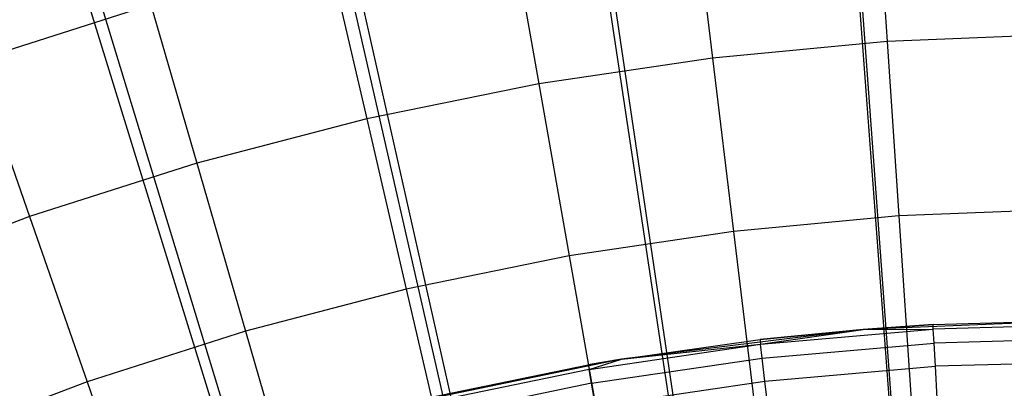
# Model space of a CAD drawing. Extents: x 0.1 to 20.1, y -10 to 10.
# Tile 108 of 127: x 9.517 to 10.045, y 1.563 to 1.761. Entities that reach past the tile are written whole.
import ezdxf

# ---------------------------------------------------------------- set-up
doc = ezdxf.new("R2010")
doc.units = 0
doc.header["$LTSCALE"] = 2.54
doc.layers.get('0').update_dxf_attribs({"linetype": 'CONTINUOUS'})

# ---------------------------------------------------------------- blocks, each defined once
blk = doc.blocks.new('DROPS_COLOR_E_STL')
at = {"color": 0}
for p, q in [((10.03353, 0.89754, 14.69615), (9.36147, 9.97269, 1.7)), ((10.03353, 0.89754, 14.69615), (9.36147, 9.97269, 1.7)), ((9.96743, 0.89018, 14.69615), (8.62698, 9.89092, 1.7)), ((9.96743, 0.89018, 14.69615), (8.62698, 9.89092, 1.7)), ((9.36, 9.87465, 1.7), (10.03585, 0.85595, 14.61615)), ((9.36, 9.87465, 1.7), (10.03585, 0.85595, 14.61615)), ((8.62413, 9.79174, 1.7), (9.97207, 0.84877, 14.61615)), ((8.62413, 9.79174, 1.7), (9.97207, 0.84877, 14.61615)), ((9.90205, 0.87796, 14.69615), (7.90054, 9.75512, 1.7)), ((9.90205, 0.87796, 14.69615), (7.90054, 9.75512, 1.7)), ((7.89652, 9.65407, 1.7), (9.909, 0.83683, 14.61615)), ((7.89652, 9.65407, 1.7), (9.909, 0.83683, 14.61615)), ((9.83775, 0.86094, 14.69615), (7.1861, 9.56604, 1.7)), ((9.83775, 0.86094, 14.69615), (7.1861, 9.56604, 1.7)), ((7.18123, 9.4624, 1.7), (9.84699, 0.82022, 14.61615)), ((7.18123, 9.4624, 1.7), (9.84699, 0.82022, 14.61615)), ((9.97649, 1.83711, 8.30003), (9.98242, 1.74897, 8.40946)), ((9.97649, 1.83711, 8.30003), (9.98242, 1.74897, 8.40946)), ((9.87806, 1.82784, 8.30003), (9.88871, 1.74013, 8.40946)), ((9.87806, 1.82784, 8.30003), (9.88871, 1.74013, 8.40946)), ((9.78027, 1.81329, 8.30003), (9.79561, 1.72628, 8.40946)), ((9.78027, 1.81329, 8.30003), (9.79561, 1.72628, 8.40946)), ((9.6834, 1.79351, 8.30003), (9.70339, 1.70746, 8.40946)), ((9.6834, 1.79351, 8.30003), (9.70339, 1.70746, 8.40946)), ((9.58773, 1.76856, 8.30003), (9.49354, 1.73852, 8.30003)), ((9.58773, 1.76856, 8.30003), (9.49354, 1.73852, 8.30003)), ((9.58773, 1.76856, 8.30003), (9.61231, 1.68371, 8.40946)), ((9.58773, 1.76856, 8.30003), (9.61231, 1.68371, 8.40946)), ((10.07647, 1.75276, 8.40946), (9.98242, 1.74897, 8.40946)), ((10.07647, 1.75276, 8.40946), (9.98242, 1.74897, 8.40946)), ((9.98242, 1.74897, 8.40946), (9.88871, 1.74013, 8.40946)), ((9.98242, 1.74897, 8.40946), (9.88871, 1.74013, 8.40946)), ((9.98242, 1.74897, 8.40946), (9.9887, 1.6555, 8.51436)), ((9.98242, 1.74897, 8.40946), (9.9887, 1.6555, 8.51436)), ((9.49354, 1.73852, 8.30003), (9.52264, 1.6551, 8.40946)), ((9.49354, 1.73852, 8.30003), (9.52264, 1.6551, 8.40946)), ((9.88871, 1.74013, 8.40946), (9.79561, 1.72628, 8.40946)), ((9.88871, 1.74013, 8.40946), (9.79561, 1.72628, 8.40946)), ((9.88871, 1.74013, 8.40946), (9.9, 1.64713, 8.51436)), ((9.88871, 1.74013, 8.40946), (9.9, 1.64713, 8.51436)), ((9.79561, 1.72628, 8.40946), (9.70339, 1.70746, 8.40946)), ((9.79561, 1.72628, 8.40946), (9.70339, 1.70746, 8.40946)), ((9.79561, 1.72628, 8.40946), (9.81188, 1.63403, 8.51436)), ((9.79561, 1.72628, 8.40946), (9.81188, 1.63403, 8.51436)), ((9.70339, 1.70746, 8.40946), (9.61231, 1.68371, 8.40946)), ((9.70339, 1.70746, 8.40946), (9.61231, 1.68371, 8.40946)), ((9.70339, 1.70746, 8.40946), (9.72458, 1.6162, 8.51436)), ((9.70339, 1.70746, 8.40946), (9.72458, 1.6162, 8.51436)), ((9.61231, 1.68371, 8.40946), (9.52264, 1.6551, 8.40946)), ((9.61231, 1.68371, 8.40946), (9.52264, 1.6551, 8.40946)), ((9.61231, 1.68371, 8.40946), (9.63837, 1.59372, 8.51436)), ((9.61231, 1.68371, 8.40946), (9.63837, 1.59372, 8.51436)), ((10.07772, 1.65908, 8.51436), (9.9887, 1.6555, 8.51436)), ((10.07772, 1.65908, 8.51436), (9.9887, 1.6555, 8.51436)), ((9.52264, 1.6551, 8.40946), (9.43463, 1.62172, 8.40946)), ((9.52264, 1.6551, 8.40946), (9.43463, 1.62172, 8.40946)), ((9.52264, 1.6551, 8.40946), (9.55349, 1.56665, 8.51436)), ((9.52264, 1.6551, 8.40946), (9.55349, 1.56665, 8.51436)), ((9.9887, 1.6555, 8.51436), (9.9, 1.64713, 8.51436)), ((9.9887, 1.6555, 8.51436), (9.9, 1.64713, 8.51436)), ((9.9887, 1.6555, 8.51436), (9.99533, 1.55694, 8.61447)), ((9.9887, 1.6555, 8.51436), (9.99533, 1.55694, 8.61447)), ((9.9, 1.64713, 8.51436), (9.81188, 1.63403, 8.51436)), ((9.9, 1.64713, 8.51436), (9.81188, 1.63403, 8.51436)), ((9.9, 1.64713, 8.51436), (9.91191, 1.54907, 8.61447)), ((9.9, 1.64713, 8.51436), (9.91191, 1.54907, 8.61447)), ((9.81188, 1.63403, 8.51436), (9.72458, 1.6162, 8.51436)), ((9.81188, 1.63403, 8.51436), (9.72458, 1.6162, 8.51436)), ((9.81188, 1.63403, 8.51436), (9.82903, 1.53674, 8.61447)), ((9.81188, 1.63403, 8.51436), (9.82903, 1.53674, 8.61447)), ((9.72458, 1.6162, 8.51436), (9.63837, 1.59372, 8.51436)), ((9.72458, 1.6162, 8.51436), (9.63837, 1.59372, 8.51436)), ((9.72458, 1.6162, 8.51436), (9.74693, 1.51998, 8.61447)), ((9.72458, 1.6162, 8.51436), (9.74693, 1.51998, 8.61447)), ((10.1, 1.6, 9.34871), (9.96958, 1.59468, 9.34871)), ((10.1, 1.6, 9.34871), (9.96958, 1.59468, 9.34871)), ((10.00697, 1.59729, 12.94871), (10.1, 1.6, 9.34871)), ((10.00697, 1.59729, 12.94871), (10.1, 1.6, 12.94871)), ((10.00697, 1.59729, 12.94871), (10.1, 1.6, 9.34871)), ((10.00697, 1.59729, 12.94871), (10.1, 1.6, 12.94871)), ((9.96958, 1.59468, 9.34871), (9.84004, 1.57874, 9.34871)), ((9.96958, 1.59468, 9.34871), (9.84004, 1.57874, 9.34871)), ((9.96958, 1.59468, 9.34871), (9.91425, 1.58918, 12.94871)), ((9.91425, 1.58918, 12.94871), (9.96958, 1.59468, 12.94871)), ((9.96958, 1.59468, 9.34871), (9.91425, 1.58918, 12.94871)), ((9.91425, 1.58918, 12.94871), (9.96958, 1.59468, 12.94871)), ((9.91454, 1.58668, 12.9935), (10.00711, 1.59478, 12.9935)), ((9.91454, 1.58668, 12.9935), (10.00711, 1.59478, 12.9935)), ((9.91454, 1.58668, 12.9935), (9.96958, 1.59468, 12.94871)), ((9.91454, 1.58668, 12.9935), (9.96958, 1.59468, 12.94871)), ((9.96958, 1.59468, 12.94871), (10.00697, 1.59729, 12.94871)), ((10.00697, 1.59729, 12.94871), (9.96958, 1.59468, 9.34871)), ((10.00697, 1.59729, 12.94871), (9.96958, 1.59468, 9.34871)), ((9.96958, 1.59468, 12.94871), (10.00697, 1.59729, 12.94871)), ((9.96958, 1.59468, 12.94871), (10.00711, 1.59478, 12.9935)), ((9.96958, 1.59468, 12.94871), (10.00711, 1.59478, 12.9935)), ((9.96958, 1.59468, 9.34871), (9.96958, 1.59468, 12.94871)), ((9.96958, 1.59468, 9.34871), (9.96958, 1.59468, 12.94871)), ((10.00711, 1.59478, 12.9935), (10.00697, 1.59729, 12.94871)), ((10.00711, 1.59478, 12.9935), (10.00697, 1.59729, 12.94871)), ((10.1, 1.59748, 12.9935), (10.00711, 1.59478, 12.9935)), ((10.1, 1.59748, 12.9935), (10.00711, 1.59478, 12.9935)), ((10.00755, 1.58728, 13.03772), (10.00711, 1.59478, 12.9935)), ((10.00755, 1.58728, 13.03772), (10.00711, 1.59478, 12.9935)), ((9.63837, 1.59372, 8.51436), (9.55349, 1.56665, 8.51436)), ((9.63837, 1.59372, 8.51436), (9.55349, 1.56665, 8.51436)), ((9.63837, 1.59372, 8.51436), (9.66585, 1.49884, 8.61447)), ((9.63837, 1.59372, 8.51436), (9.66585, 1.49884, 8.61447)), ((9.84004, 1.57874, 9.34871), (9.91425, 1.58918, 12.94871)), ((9.84004, 1.57874, 9.34871), (9.91425, 1.58918, 12.94871)), ((9.84004, 1.57874, 12.94871), (9.91425, 1.58918, 12.94871)), ((9.84004, 1.57874, 12.94871), (9.91425, 1.58918, 12.94871)), ((9.91425, 1.58918, 12.94871), (9.91454, 1.58668, 12.9935)), ((9.91425, 1.58918, 12.94871), (9.91454, 1.58668, 12.9935)), ((10.1, 1.58997, 13.03772), (10.00755, 1.58728, 13.03772)), ((10.1, 1.58997, 13.03772), (10.00755, 1.58728, 13.03772)), ((9.8226, 1.57322, 12.9935), (9.91454, 1.58668, 12.9935)), ((9.8226, 1.57322, 12.9935), (9.91454, 1.58668, 12.9935)), ((9.84004, 1.57874, 12.94871), (9.91454, 1.58668, 12.9935)), ((9.84004, 1.57874, 12.94871), (9.91454, 1.58668, 12.9935)), ((9.91542, 1.57922, 13.03772), (9.91454, 1.58668, 12.9935)), ((9.91542, 1.57922, 13.03772), (9.91454, 1.58668, 12.9935)), ((9.91542, 1.57922, 13.03772), (10.00755, 1.58728, 13.03772)), ((9.91542, 1.57922, 13.03772), (10.00755, 1.58728, 13.03772)), ((10.00827, 1.57488, 13.08083), (10.00755, 1.58728, 13.03772)), ((10.00827, 1.57488, 13.08083), (10.00755, 1.58728, 13.03772)), ((9.84004, 1.57874, 9.34871), (9.71222, 1.5523, 9.34871)), ((9.84004, 1.57874, 9.34871), (9.71222, 1.5523, 9.34871)), ((9.84004, 1.57874, 9.34871), (9.82216, 1.57569, 12.94871)), ((9.82216, 1.57569, 12.94871), (9.84004, 1.57874, 12.94871)), ((9.84004, 1.57874, 9.34871), (9.82216, 1.57569, 12.94871)), ((9.82216, 1.57569, 12.94871), (9.84004, 1.57874, 12.94871)), ((9.8226, 1.57322, 12.9935), (9.84004, 1.57874, 12.94871)), ((9.8226, 1.57322, 12.9935), (9.84004, 1.57874, 12.94871)), ((9.8239, 1.56582, 13.03772), (9.91542, 1.57922, 13.03772)), ((9.8239, 1.56582, 13.03772), (9.91542, 1.57922, 13.03772)), ((9.84004, 1.57874, 9.34871), (9.84004, 1.57874, 12.94871)), ((9.84004, 1.57874, 9.34871), (9.84004, 1.57874, 12.94871)), ((9.91686, 1.56689, 13.08083), (9.91542, 1.57922, 13.03772)), ((9.91686, 1.56689, 13.08083), (9.91542, 1.57922, 13.03772)), ((9.73101, 1.55687, 12.94871), (9.82216, 1.57569, 12.94871)), ((9.73101, 1.55687, 12.94871), (9.82216, 1.57569, 12.94871)), ((9.8226, 1.57322, 12.9935), (9.73159, 1.55442, 12.9935)), ((9.8226, 1.57322, 12.9935), (9.73159, 1.55442, 12.9935)), ((9.82216, 1.57569, 12.94871), (9.8226, 1.57322, 12.9935)), ((9.82216, 1.57569, 12.94871), (9.8226, 1.57322, 12.9935)), ((9.8239, 1.56582, 13.03772), (9.8226, 1.57322, 12.9935)), ((9.8239, 1.56582, 13.03772), (9.8226, 1.57322, 12.9935)), ((9.91686, 1.56689, 13.08083), (10.00827, 1.57488, 13.08083)), ((9.91686, 1.56689, 13.08083), (10.00827, 1.57488, 13.08083)), ((10.1, 1.57755, 13.08083), (10.00827, 1.57488, 13.08083)), ((10.1, 1.57755, 13.08083), (10.00827, 1.57488, 13.08083)), ((10.00927, 1.55775, 13.12227), (10.00827, 1.57488, 13.08083)), ((10.00927, 1.55775, 13.12227), (10.00827, 1.57488, 13.08083)), ((9.55349, 1.56665, 8.51436), (9.47019, 1.53505, 8.51436)), ((9.55349, 1.56665, 8.51436), (9.47019, 1.53505, 8.51436)), ((9.55349, 1.56665, 8.51436), (9.58603, 1.47338, 8.61447)), ((9.55349, 1.56665, 8.51436), (9.58603, 1.47338, 8.61447)), ((9.8239, 1.56582, 13.03772), (9.73333, 1.54711, 13.03772)), ((9.8239, 1.56582, 13.03772), (9.73333, 1.54711, 13.03772)), ((9.82606, 1.55359, 13.08083), (9.8239, 1.56582, 13.03772)), ((9.82606, 1.55359, 13.08083), (9.8239, 1.56582, 13.03772)), ((9.82606, 1.55359, 13.08083), (9.91686, 1.56689, 13.08083)), ((9.82606, 1.55359, 13.08083), (9.91686, 1.56689, 13.08083)), ((9.91885, 1.54984, 13.12227), (9.91686, 1.56689, 13.08083)), ((9.91885, 1.54984, 13.12227), (9.91686, 1.56689, 13.08083))]:
    blk.add_line(p, q, dxfattribs=at)

msp = doc.modelspace()

# ---------------------------------------------------------------- block references
at = {"color": 0}
msp.add_blockref('DROPS_COLOR_E_STL', (0, 0), dxfattribs=at)

doc.saveas('drawing.dxf')
